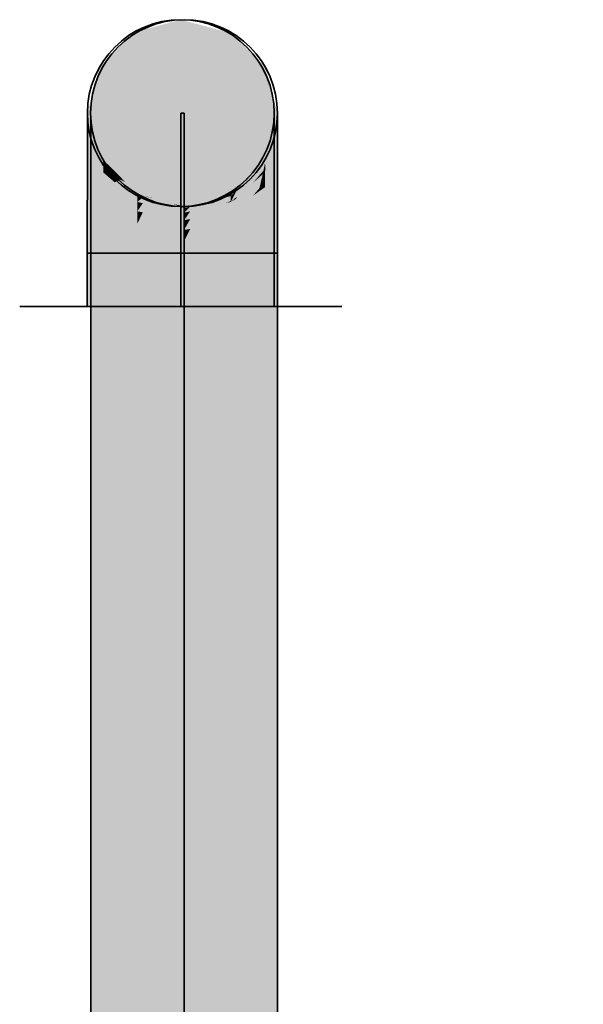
# Model space of a CAD drawing. Extents: x -459 to 541, y -543 to 550.
# Tile 115 of 256: x -346.39 to -342.89, y 255.66 to 261.77. Entities that reach past the tile are written whole.
import ezdxf

# ---------------------------------------------------------------- set-up
doc = ezdxf.new("R2010")
doc.units = 0
doc.layers.get('0').update_dxf_attribs({"lineweight": 35})
doc.layers.add('0-Shading', color=7, linetype='Continuous', lineweight=35)
doc.layers.add('H_Ruecklauf', color=5, linetype='Continuous', lineweight=35, true_color=0x0000ff)
doc.layers.add('H_Vorlauf', color=1, linetype='Continuous', lineweight=35, true_color=0xff0000)

# ---------------------------------------------------------------- blocks, each defined once
blk = doc.blocks.new('3D-Ansicht-A07ALAKR1N', base_point=(-428.9969, 201.23))
at = {"layer": '0-Shading', "color": 174, "true_color": 0x00008f}
for points in [[(-345.6825, 261.6494), (-345.3925, 261.7245), (-345.6823, 261.6962), (-345.3922, 261.7739)], [(-345.3925, 261.7245), (-345.1025, 261.6494), (-345.3922, 261.7739), (-345.1023, 261.6962)], [(-345.6288, 260.6826), (-345.6622, 260.6916), (-345.6303, 260.6825)], [(-345.6303, 260.6825), (-345.6622, 260.6916), (-345.6621, 260.6791)], [(-345.6287, 260.6704), (-345.5764, 260.6671), (-345.6621, 260.6791), (-345.6303, 260.6825)], [(-345.5764, 260.6671), (-345.5686, 260.6666), (-345.6303, 260.6825), (-345.6288, 260.6826)], [(-345.5686, 260.6549), (-345.5104, 260.6482), (-345.6287, 260.6704), (-345.5764, 260.6671)], [(-345.5104, 260.6482), (-345.4923, 260.6461), (-345.5764, 260.6671), (-345.5686, 260.6666)], [(-345.4922, 260.6351), (-345.4405, 260.6282), (-345.5686, 260.6549), (-345.5104, 260.6482)], [(-345.252, 260.6351), (-345.1227, 260.68), (-345.3339, 260.6139), (-345.2811, 260.6347)], [(-345.1133, 260.6833), (-345.252, 260.6461), (-345.1227, 260.68), (-345.2811, 260.6347)], [(-345.1133, 260.671), (-345.0822, 260.6916), (-345.252, 260.6351), (-345.1227, 260.68)], [(-345.1227, 260.68), (-345.0822, 260.6916), (-345.1133, 260.6833)], [(-345.0822, 260.6916), (-345.1133, 260.671), (-345.0977, 260.6761)], [(-345.1133, 260.671), (-345.0821, 260.6791), (-345.0821, 260.6811)], [(-345.0821, 260.6811), (-345.0822, 260.6916), (-345.0977, 260.6761)], [(-345.4405, 260.6282), (-345.4103, 260.6241), (-345.5104, 260.6482), (-345.4923, 260.6461)], [(-345.3721, 260.6086), (-345.4405, 260.6282), (-345.4103, 260.6139), (-345.4922, 260.6351)], [(-345.3722, 260.6139), (-345.4103, 260.6241), (-345.3721, 260.6086), (-345.4405, 260.6282)], [(-345.4103, 260.6139), (-345.3721, 260.604), (-345.3721, 260.6086)], [(-345.3722, 260.6139), (-345.3721, 260.6086), (-345.334, 260.6241)], [(-345.3339, 260.6139), (-345.2811, 260.6347), (-345.3721, 260.604), (-345.3531, 260.6141)], [(-345.334, 260.6241), (-345.3721, 260.6086), (-345.3531, 260.6141)], [(-345.3531, 260.6141), (-345.3721, 260.6086), (-345.3721, 260.604)], [(-345.2811, 260.6347), (-345.252, 260.6461), (-345.3531, 260.6141), (-345.334, 260.6241)]]:
    blk.add_solid(points, dxfattribs=at)
at = {"layer": '0-Shading', "color": 176, "true_color": 0x00008b}
for points in [[(-345.8947, 261.4444), (-345.6825, 261.6494), (-345.8945, 261.4839), (-345.6823, 261.6962)], [(-345.1025, 261.6494), (-344.8901, 261.4444), (-345.1023, 261.6962), (-344.89, 261.4839)], [(-345.8604, 260.8898), (-345.8745, 260.9039), (-345.8744, 260.8842)], [(-344.9808, 260.7879), (-344.8736, 260.8897), (-344.9441, 260.8297), (-344.8699, 260.9039)], [(-344.8736, 260.8897), (-344.8698, 260.8933), (-344.8699, 260.9039)], [(-345.8603, 260.8705), (-345.8349, 260.8644), (-345.8744, 260.8842), (-345.8604, 260.8898)], [(-345.8348, 260.8459), (-345.8026, 260.8321), (-345.8603, 260.8705), (-345.8349, 260.8644)], [(-345.8026, 260.8148), (-345.768, 260.7975), (-345.8348, 260.8459), (-345.8026, 260.8321)], [(-345.0443, 260.7155), (-344.8737, 260.8894), (-345.0317, 260.7299)], [(-345.0443, 260.7155), (-344.9745, 260.783), (-344.8737, 260.8894), (-344.8738, 260.8892)], [(-344.9808, 260.7879), (-345.0317, 260.7299), (-344.8736, 260.8897), (-344.8737, 260.8894)], [(-344.8698, 260.8933), (-344.9745, 260.783), (-344.8698, 260.8914), (-344.9441, 260.8124)], [(-344.9441, 260.8124), (-344.8698, 260.8842), (-344.8698, 260.8914)], [(-344.8738, 260.8892), (-344.8698, 260.8933), (-344.8737, 260.8894)], [(-344.8737, 260.8894), (-344.8698, 260.8933), (-344.8736, 260.8897)], [(-345.7346, 260.764), (-345.768, 260.7975), (-345.7679, 260.7813), (-345.8026, 260.8148)], [(-345.7679, 260.7813), (-345.6621, 260.6791), (-345.7346, 260.764), (-345.6622, 260.6916)], [(-345.0821, 260.6791), (-345.0317, 260.7299), (-345.0109, 260.7593), (-344.9808, 260.7879)], [(-345.0109, 260.7593), (-344.9745, 260.7992), (-345.0493, 260.7228), (-345.0444, 260.7293)], [(-344.9441, 260.8297), (-344.9745, 260.7992), (-344.9808, 260.7879), (-345.0109, 260.7593)], [(-345.0444, 260.7293), (-345.0822, 260.6916), (-345.0493, 260.7228)], [(-345.0821, 260.6811), (-345.0735, 260.6905), (-345.0822, 260.6916), (-345.0493, 260.7228)], [(-345.0821, 260.6791), (-345.0109, 260.7593), (-345.0735, 260.6905)], [(-345.0317, 260.7299), (-345.0821, 260.6791), (-345.0443, 260.7155)], [(-345.0735, 260.6905), (-345.0109, 260.7593), (-345.0493, 260.7228)], [(-345.0821, 260.6811), (-345.0821, 260.6791), (-345.0735, 260.6905)]]:
    blk.add_solid(points, dxfattribs=at)
at = {"layer": '0-Shading', "color": 174, "true_color": 0x0000ae}
for points in [[(-345.6827, 261.5124), (-345.3927, 261.5797), (-345.6825, 261.6494), (-345.3925, 261.7245)], [(-345.3927, 261.5797), (-345.1027, 261.5124), (-345.3925, 261.7245), (-345.1025, 261.6494)], [(-345.6287, 260.6704), (-345.6621, 260.6791), (-345.662, 260.6423)], [(-345.6287, 260.6346), (-345.5686, 260.6549), (-345.662, 260.6423), (-345.6287, 260.6704)], [(-345.5685, 260.6206), (-345.4922, 260.6351), (-345.6287, 260.6346), (-345.5686, 260.6549)], [(-345.1946, 260.6311), (-345.1133, 260.671), (-345.279, 260.6182), (-345.252, 260.6351)], [(-345.0821, 260.6791), (-345.1133, 260.671), (-345.0821, 260.6483), (-345.1946, 260.6311)], [(-345.4103, 260.6139), (-345.4922, 260.6351), (-345.4922, 260.6029), (-345.5685, 260.6206)], [(-345.4922, 260.6029), (-345.3721, 260.575), (-345.4103, 260.6139), (-345.3721, 260.604)], [(-345.3339, 260.5839), (-345.279, 260.6182), (-345.3721, 260.575), (-345.3386, 260.6091)], [(-345.3339, 260.6139), (-345.3721, 260.604), (-345.3386, 260.6091)], [(-345.3386, 260.6091), (-345.3721, 260.604), (-345.3721, 260.575)], [(-345.279, 260.6182), (-345.252, 260.6351), (-345.3386, 260.6091), (-345.3339, 260.6139)], [(-345.252, 260.6029), (-345.1946, 260.6311), (-345.3339, 260.5839), (-345.279, 260.6182)], [(-345.0821, 260.6483), (-345.1946, 260.6311), (-345.1132, 260.6351), (-345.252, 260.6029)], [(-345.1132, 260.6351), (-345.082, 260.6423), (-345.0821, 260.6483)]]:
    blk.add_solid(points, dxfattribs=at)
at = {"layer": '0-Shading', "color": 176, "true_color": 0x00007f}
for points in [[(-345.0933, 261.6962), (-345.1023, 261.6962), (-344.881, 261.4839), (-344.89, 261.4839)], [(-345.0889, 261.6962), (-345.0933, 261.6962), (-344.8765, 261.4839), (-344.881, 261.4839)], [(-344.8759, 261.4839), (-345.0882, 261.6962), (-344.8765, 261.4839), (-345.0889, 261.6962)], [(-344.8759, 261.4839), (-344.8733, 261.4839), (-345.0882, 261.6962), (-345.0855, 261.6962)], [(-345.0855, 261.6962), (-344.8733, 261.4839), (-345.0853, 261.6962), (-344.873, 261.4839)], [(-345.0853, 261.6962), (-344.873, 261.4839), (-345.0844, 261.6962), (-344.872, 261.4839)], [(-345.0841, 261.6962), (-345.0844, 261.6962), (-344.9823, 261.5941)], [(-345.0838, 261.6962), (-345.0841, 261.6962), (-344.872, 261.4839), (-344.9823, 261.5941)], [(-345.0838, 261.6962), (-344.8719, 261.4839), (-345.0824, 261.6962), (-344.8702, 261.4839)], [(-345.0838, 261.6962), (-344.872, 261.4839), (-344.8719, 261.4839)], [(-345.0824, 261.6962), (-344.8701, 261.4839), (-345.0823, 261.6962), (-344.8699, 261.4839)], [(-345.0824, 261.6962), (-344.8701, 261.4839), (-344.8701, 261.4839)], [(-345.0824, 261.6962), (-345.0824, 261.6962), (-344.8701, 261.4839), (-344.9807, 261.5945)], [(-344.8699, 261.4839), (-344.8699, 261.4839), (-345.0823, 261.6962), (-345.0822, 261.6962)], [(-344.9807, 261.5945), (-344.8702, 261.4839), (-344.8701, 261.4839)], [(-344.881, 261.4839), (-344.89, 261.4839), (-344.8032, 261.1939), (-344.8123, 261.1939)], [(-344.8765, 261.4839), (-344.881, 261.4839), (-344.7987, 261.1939), (-344.8032, 261.1939)], [(-344.7982, 261.1939), (-344.8759, 261.4839), (-344.7987, 261.1939), (-344.8765, 261.4839)], [(-344.7982, 261.1939), (-344.7955, 261.1939), (-344.8759, 261.4839), (-344.8733, 261.4839)], [(-344.8733, 261.4839), (-344.7955, 261.1939), (-344.873, 261.4839), (-344.7953, 261.1939)], [(-344.873, 261.4839), (-344.7953, 261.1939), (-344.872, 261.4839), (-344.7943, 261.1939)], [(-344.872, 261.4839), (-344.8266, 261.3142), (-344.8719, 261.4839)], [(-344.8705, 261.4839), (-344.8719, 261.4839), (-344.8582, 261.4384), (-344.8266, 261.3142)], [(-344.8702, 261.4839), (-344.8705, 261.4839), (-344.8626, 261.4555), (-344.8582, 261.4384)], [(-344.8701, 261.4839), (-344.8702, 261.4839), (-344.8656, 261.467), (-344.8626, 261.4555)], [(-344.8701, 261.4839), (-344.866, 261.4688), (-344.8699, 261.4839), (-344.8696, 261.4827)], [(-344.8701, 261.4839), (-344.8701, 261.4839), (-344.866, 261.4688), (-344.8656, 261.467)], [(-344.8563, 261.4333), (-344.8699, 261.4839), (-344.8696, 261.4827)], [(-344.8696, 261.4827), (-344.8699, 261.4839), (-344.8699, 261.4839)], [(-344.866, 261.4688), (-344.8464, 261.3958), (-344.8696, 261.4827), (-344.8108, 261.2629)], [(-344.8696, 261.4827), (-344.7922, 261.1939), (-344.8563, 261.4333)], [(-344.7922, 261.1939), (-344.8696, 261.4827), (-344.7943, 261.2016), (-344.8108, 261.2629)], [(-344.8464, 261.3958), (-344.866, 261.4688), (-344.8656, 261.467)], [(-344.8312, 261.3382), (-344.8656, 261.467), (-344.8626, 261.4555)], [(-344.8312, 261.3382), (-344.7923, 261.1939), (-344.8656, 261.467), (-344.8464, 261.3958)], [(-344.7925, 261.1939), (-344.8626, 261.4555), (-344.7927, 261.1939), (-344.8582, 261.4384)], [(-344.8582, 261.4384), (-344.8266, 261.3142), (-344.7927, 261.1939), (-344.7943, 261.1939)], [(-344.8464, 261.3958), (-344.7923, 261.1939), (-344.8108, 261.2629)], [(-344.7924, 261.1939), (-344.7923, 261.1939), (-344.8253, 261.3164), (-344.8312, 261.3382)], [(-344.8312, 261.3382), (-344.7925, 261.1939), (-344.7925, 261.1939)], [(-344.7925, 261.1939), (-344.7924, 261.1939), (-344.8253, 261.3164)], [(-344.8108, 261.2629), (-344.7923, 261.1939), (-344.7922, 261.1939)], [(-344.8032, 261.1939), (-344.8123, 261.1939), (-344.8809, 260.9039), (-344.89, 260.9039)], [(-344.7987, 261.1939), (-344.8032, 261.1939), (-344.8764, 260.9039), (-344.8809, 260.9039)], [(-344.8759, 260.9039), (-344.7982, 261.1939), (-344.8764, 260.9039), (-344.7987, 261.1939)], [(-344.8759, 260.9039), (-344.8733, 260.9039), (-344.7982, 261.1939), (-344.7955, 261.1939)], [(-344.7955, 261.1939), (-344.8733, 260.9039), (-344.7953, 261.1939), (-344.873, 260.9039)], [(-344.7953, 261.1939), (-344.873, 260.9039), (-344.7943, 261.1939), (-344.872, 260.9039)], [(-344.8719, 260.9039), (-344.7943, 261.1939), (-344.8266, 261.0735)], [(-344.7943, 261.1939), (-344.8719, 260.9039), (-344.8464, 260.9941), (-344.861, 260.9395)], [(-344.7922, 261.1939), (-344.8699, 260.9039), (-344.836, 261.0302)], [(-344.7922, 261.1939), (-344.867, 260.9147), (-344.8699, 260.9039), (-344.8683, 260.9099)], [(-344.864, 260.9266), (-344.8682, 260.9103), (-344.7924, 261.1939), (-344.8664, 260.917)], [(-344.7923, 261.1939), (-344.8664, 260.917), (-344.7922, 261.1939), (-344.867, 260.9147)], [(-344.8664, 260.917), (-344.7923, 261.1939), (-344.7924, 261.1939)], [(-344.864, 260.9266), (-344.7924, 261.1939), (-344.7925, 261.1939)], [(-344.7925, 261.1939), (-344.7925, 261.1939), (-344.864, 260.9266), (-344.8586, 260.9474)], [(-344.8586, 260.9474), (-344.7925, 261.1939), (-344.8537, 260.9659), (-344.7927, 261.1939)], [(-344.8537, 260.9659), (-344.7927, 261.1939), (-344.8464, 260.9941), (-344.793, 261.1939)], [(-344.793, 261.1939), (-344.7943, 261.1939), (-344.8464, 260.9941)], [(-344.836, 261.0302), (-344.7922, 261.1939), (-344.7922, 261.1939)], [(-344.7922, 261.1939), (-344.7943, 261.2016), (-344.7922, 261.1939)], [(-344.8266, 261.0735), (-344.872, 260.9039), (-344.8719, 260.9039)], [(-344.861, 260.9395), (-344.8596, 260.9441), (-344.8464, 260.9941), (-344.8537, 260.9659)], [(-344.8596, 260.9441), (-344.8586, 260.9474), (-344.8537, 260.9659)], [(-344.8809, 260.9039), (-344.89, 260.9039), (-345.0931, 260.6916), (-345.1023, 260.6916)], [(-344.8759, 260.9039), (-344.8809, 260.9039), (-345.0881, 260.6916), (-345.0931, 260.6916)], [(-345.0881, 260.6916), (-345.0855, 260.6916), (-344.8759, 260.9039), (-344.8733, 260.9039)], [(-344.8733, 260.9039), (-345.0855, 260.6916), (-344.873, 260.9039), (-345.0853, 260.6916)], [(-344.873, 260.9039), (-345.0853, 260.6916), (-344.872, 260.9039), (-345.0843, 260.6916)], [(-344.8719, 260.9039), (-345.0839, 260.6916), (-345.0837, 260.6916)], [(-344.8719, 260.9039), (-344.872, 260.9039), (-345.0839, 260.6916), (-344.9278, 260.8481)], [(-344.8708, 260.9039), (-344.8719, 260.9039), (-345.0827, 260.6916), (-345.0837, 260.6916)], [(-345.0825, 260.6916), (-344.8705, 260.9039), (-345.0827, 260.6916), (-344.8708, 260.9039)], [(-345.0824, 260.6916), (-344.8703, 260.9039), (-345.0825, 260.6916), (-344.8705, 260.9039)], [(-344.8702, 260.9039), (-344.8703, 260.9039), (-345.0823, 260.6916), (-345.0824, 260.6916)], [(-344.8732, 260.9009), (-345.0823, 260.6916), (-345.0822, 260.6916)], [(-345.0822, 260.6916), (-344.8732, 260.9009), (-345.0822, 260.6916)], [(-344.8732, 260.9009), (-345.0822, 260.6916), (-344.9355, 260.8384), (-344.9499, 260.8239)], [(-344.8699, 260.9039), (-344.9745, 260.7992), (-344.8699, 260.9039), (-344.9441, 260.8297)], [(-344.8699, 260.9039), (-344.87, 260.9039), (-344.9745, 260.7992), (-344.9379, 260.836)], [(-344.9441, 260.8297), (-344.8699, 260.9039), (-344.8699, 260.9039)], [(-344.9379, 260.836), (-344.87, 260.9039), (-344.9355, 260.8384), (-344.8701, 260.9039)], [(-344.8701, 260.9039), (-344.8702, 260.9039), (-344.9355, 260.8384)], [(-344.8732, 260.9009), (-344.9355, 260.8384), (-344.8702, 260.9039)], [(-344.861, 260.9395), (-344.8719, 260.9039), (-344.8705, 260.9039)], [(-344.8703, 260.9039), (-344.8596, 260.9441), (-344.8705, 260.9039), (-344.861, 260.9395)], [(-344.8702, 260.9039), (-344.8586, 260.9474), (-344.8703, 260.9039), (-344.8596, 260.9441)], [(-344.8586, 260.9474), (-344.8702, 260.9039), (-344.864, 260.9266), (-344.87, 260.9039)], [(-344.87, 260.9039), (-344.8699, 260.9039), (-344.864, 260.9266), (-344.8682, 260.9103)], [(-344.8682, 260.9103), (-344.8699, 260.9039), (-344.8683, 260.9099), (-344.8699, 260.9039)], [(-344.8699, 260.9039), (-344.8699, 260.9039), (-344.8683, 260.9099)], [(-344.867, 260.9147), (-344.8682, 260.9103), (-344.8683, 260.9099)], [(-344.8664, 260.917), (-344.8682, 260.9103), (-344.867, 260.9147)], [(-345.0839, 260.6916), (-344.9278, 260.8481), (-345.0842, 260.6916), (-345.0647, 260.7112)], [(-344.9499, 260.8239), (-344.9379, 260.836), (-344.9355, 260.8384)], [(-345.0822, 260.6916), (-345.0444, 260.7293), (-345.0822, 260.6916), (-344.9499, 260.8239)], [(-345.0444, 260.7293), (-344.9745, 260.7992), (-344.9499, 260.8239), (-344.9379, 260.836)], [(-345.0647, 260.7112), (-345.0843, 260.6916), (-345.0842, 260.6916)]]:
    blk.add_solid(points, dxfattribs=at)
at = {"layer": '0-Shading', "color": 174, "true_color": 0x0000a2}
for points in [[(-345.8949, 261.3285), (-345.6827, 261.5124), (-345.8947, 261.4444), (-345.6825, 261.6494)], [(-345.1027, 261.5124), (-344.8903, 261.3285), (-345.1025, 261.6494), (-344.8901, 261.4444)], [(-345.8603, 260.8705), (-345.8744, 260.8842), (-345.8743, 260.8262)], [(-345.8602, 260.814), (-345.8348, 260.8459), (-345.8743, 260.8262), (-345.8603, 260.8705)], [(-345.8347, 260.792), (-345.8026, 260.8148), (-345.8602, 260.814), (-345.8348, 260.8459)], [(-344.944, 260.7619), (-344.8698, 260.8842), (-345.0443, 260.675), (-344.9857, 260.7553)], [(-344.9857, 260.7553), (-344.8698, 260.8842), (-344.9441, 260.8124)], [(-344.8698, 260.8842), (-344.944, 260.7619), (-344.8793, 260.8363)], [(-344.8697, 260.8474), (-344.8793, 260.8363), (-344.8697, 260.8262), (-344.8838, 260.814)], [(-344.8697, 260.8474), (-344.8698, 260.8842), (-344.8793, 260.8363)], [(-345.7679, 260.7813), (-345.8026, 260.8148), (-345.8025, 260.764), (-345.8347, 260.792)], [(-345.8025, 260.764), (-345.662, 260.6423), (-345.7679, 260.7813), (-345.6621, 260.6791)], [(-344.9441, 260.8124), (-344.9745, 260.783), (-345.0749, 260.6562), (-345.0735, 260.659)], [(-344.9441, 260.8124), (-345.0749, 260.6562), (-344.9857, 260.7553)], [(-344.9745, 260.783), (-345.0443, 260.7155), (-345.0735, 260.659)], [(-344.8793, 260.8363), (-344.944, 260.7619), (-344.8838, 260.814)], [(-345.0443, 260.675), (-344.9857, 260.7553), (-345.082, 260.6423), (-345.0749, 260.6562)], [(-345.0443, 260.7155), (-345.0821, 260.6791), (-345.0735, 260.659), (-345.0821, 260.6483)], [(-345.0735, 260.659), (-345.0821, 260.6483), (-345.0749, 260.6562)], [(-345.0749, 260.6562), (-345.0821, 260.6483), (-345.082, 260.6423)]]:
    blk.add_solid(points, dxfattribs=at)
at = {"layer": '0-Shading', "color": 172, "true_color": 0x0000ca}
for points in [[(-345.6829, 261.2943), (-345.3929, 261.3492), (-345.6827, 261.5124), (-345.3927, 261.5797)], [(-345.3929, 261.3492), (-345.1028, 261.2943), (-345.3927, 261.5797), (-345.1027, 261.5124)], [(-345.6287, 260.6346), (-345.662, 260.6423), (-345.662, 260.5839)], [(-345.6286, 260.5776), (-345.5685, 260.6206), (-345.662, 260.5839), (-345.6287, 260.6346)], [(-345.4922, 260.6029), (-345.5685, 260.6206), (-345.5685, 260.5662), (-345.6286, 260.5776)], [(-345.5685, 260.5662), (-345.372, 260.529), (-345.4922, 260.6029), (-345.3721, 260.575)], [(-345.3339, 260.5362), (-345.252, 260.6029), (-345.372, 260.529), (-345.3339, 260.5839)], [(-345.1132, 260.6351), (-345.252, 260.6029), (-345.2519, 260.5517), (-345.3339, 260.5362)], [(-345.2519, 260.5517), (-345.082, 260.5839), (-345.1132, 260.6351), (-345.082, 260.6423)], [(-345.3339, 260.5839), (-345.3721, 260.575), (-345.372, 260.529)]]:
    blk.add_solid(points, dxfattribs=at)
at = {"layer": '0-Shading', "color": 172, "true_color": 0x0000b6}
for points in [[(-345.8951, 261.1441), (-345.6829, 261.2943), (-345.8949, 261.3285), (-345.6827, 261.5124)], [(-345.1028, 261.2943), (-344.8905, 261.1441), (-345.1027, 261.5124), (-344.8903, 261.3285)], [(-345.8602, 260.814), (-345.8743, 260.8262), (-345.8742, 260.734)], [(-345.8601, 260.7241), (-345.8347, 260.792), (-345.8742, 260.734), (-345.8602, 260.814)], [(-345.8025, 260.764), (-345.8347, 260.792), (-345.8347, 260.7061), (-345.8601, 260.7241)], [(-344.8838, 260.814), (-344.944, 260.7619), (-344.8987, 260.7506), (-344.9854, 260.6994)], [(-344.8696, 260.7678), (-344.8697, 260.8262), (-344.8987, 260.7506), (-344.8838, 260.814)], [(-345.8347, 260.7061), (-345.662, 260.5839), (-345.8025, 260.764), (-345.662, 260.6423)], [(-344.9854, 260.6994), (-344.944, 260.7619), (-345.05, 260.6613), (-345.0443, 260.675)], [(-344.9439, 260.6815), (-344.9041, 260.7278), (-344.9854, 260.6994), (-344.8987, 260.7506)], [(-344.8792, 260.7566), (-344.9285, 260.6994), (-344.8837, 260.7241), (-344.9255, 260.6945)], [(-344.9041, 260.7278), (-344.8696, 260.7678), (-344.8987, 260.7506)], [(-344.8696, 260.734), (-344.8696, 260.7678), (-344.8837, 260.7241), (-344.8792, 260.7566)], [(-345.0443, 260.6106), (-344.9854, 260.6994), (-345.082, 260.5839), (-345.05, 260.6613)], [(-345.0443, 260.675), (-345.082, 260.6423), (-345.05, 260.6613)], [(-345.05, 260.6613), (-345.082, 260.6423), (-345.082, 260.5839)], [(-344.9439, 260.6815), (-344.9854, 260.6994), (-345.0443, 260.6106)], [(-344.9285, 260.6994), (-344.9439, 260.6815), (-344.9255, 260.6945)]]:
    blk.add_solid(points, dxfattribs=at)
at = {"layer": '0-Shading', "color": 176, "true_color": 0x000083}
for points in [[(-345.9724, 261.1642), (-345.8947, 261.4444), (-345.9723, 261.1939), (-345.8945, 261.4839)], [(-344.89, 261.4839), (-344.8901, 261.4444), (-344.8123, 261.1939), (-344.8164, 261.1788)], [(-345.952, 261.1642), (-345.8744, 260.8842), (-345.9521, 261.1939), (-345.8745, 260.9039)], [(-344.8359, 261.0061), (-344.7921, 261.1912), (-344.8698, 260.8914), (-344.8626, 260.921)], [(-344.7922, 261.1939), (-344.836, 261.0302), (-344.7921, 261.1912), (-344.8626, 260.921)], [(-344.7921, 261.1912), (-344.8359, 261.0061), (-344.7921, 261.1775)], [(-344.8359, 261.0061), (-344.792, 261.1642), (-344.7921, 261.1775)], [(-344.8164, 261.1788), (-344.8124, 261.1642), (-344.8123, 261.1939)], [(-344.836, 261.0302), (-344.8699, 260.9039), (-344.8626, 260.921), (-344.8698, 260.8933)], [(-344.8359, 261.0061), (-344.8698, 260.8914), (-344.8698, 260.8842)], [(-344.8626, 260.921), (-344.8698, 260.8933), (-344.8698, 260.8914)]]:
    blk.add_solid(points, dxfattribs=at)
at = {"layer": '0-Shading', "color": 174, "true_color": 0x00008c}
for points in [[(-345.9725, 261.0773), (-345.8949, 261.3285), (-345.9724, 261.1642), (-345.8947, 261.4444)], [(-344.8901, 261.4444), (-344.8903, 261.3285), (-344.8164, 261.1788), (-344.8293, 261.1314)], [(-345.9519, 261.0773), (-345.8743, 260.8262), (-345.952, 261.1642), (-345.8744, 260.8842)], [(-344.792, 261.1642), (-344.8359, 261.0061), (-344.792, 261.1162), (-344.8482, 260.9485)], [(-344.8293, 261.1314), (-344.8125, 261.0773), (-344.8164, 261.1788), (-344.8124, 261.1642)], [(-344.792, 261.1162), (-344.8697, 260.8262), (-344.8358, 260.9355)], [(-344.8697, 260.8262), (-344.792, 261.1162), (-344.8614, 260.8865), (-344.8482, 260.9485)], [(-344.8358, 260.9355), (-344.7919, 261.0773), (-344.792, 261.1162)], [(-344.8359, 261.0061), (-344.8698, 260.8842), (-344.8482, 260.9485)], [(-344.8482, 260.9485), (-344.8698, 260.8842), (-344.8697, 260.8474)], [(-344.8697, 260.8262), (-344.8614, 260.8865), (-344.8697, 260.8474)]]:
    blk.add_solid(points, dxfattribs=at)
at = {"layer": '0-Shading', "color": 174, "true_color": 0x000093}
for points in [[(-345.9726, 260.9391), (-345.8951, 261.1441), (-345.9725, 261.0773), (-345.8949, 261.3285)], [(-344.8903, 261.3285), (-344.8905, 261.1441), (-344.8293, 261.1314), (-344.8527, 261.0446)], [(-344.8527, 261.0446), (-344.8126, 260.9391), (-344.8293, 261.1314), (-344.8125, 261.0773)], [(-345.9518, 260.9391), (-345.8742, 260.734), (-345.9519, 261.0773), (-345.8743, 260.8262)], [(-344.8112, 260.888), (-344.7919, 261.0773), (-344.8536, 260.7761), (-344.8201, 260.9649)], [(-344.8201, 260.9649), (-344.7919, 261.0773), (-344.8113, 261.0147)], [(-344.7919, 261.0773), (-344.8112, 260.888), (-344.7918, 260.9719)], [(-344.8358, 260.9355), (-344.8696, 260.7678), (-344.8113, 261.0147), (-344.8201, 260.9649)], [(-344.8201, 260.9649), (-344.8696, 260.7678), (-344.8536, 260.7761), (-344.8696, 260.734)], [(-344.8112, 260.888), (-344.7918, 260.9391), (-344.7918, 260.9719)], [(-344.8697, 260.8262), (-344.8696, 260.7678), (-344.8358, 260.9355)]]:
    blk.add_solid(points, dxfattribs=at)
at = {"layer": '0-Shading', "color": 172, "true_color": 0x0000e1}
for points in [[(-345.683, 261.01), (-345.393, 261.0489), (-345.6829, 261.2943), (-345.3929, 261.3492)], [(-345.393, 261.0489), (-345.103, 261.01), (-345.3929, 261.3492), (-345.1028, 261.2943)], [(-345.6286, 260.5776), (-345.662, 260.5839), (-345.662, 260.5078)], [(-345.5685, 260.5662), (-345.6286, 260.5776), (-345.6286, 260.5033), (-345.662, 260.5078)], [(-345.6286, 260.5033), (-345.372, 260.4689), (-345.5685, 260.5662), (-345.372, 260.529)], [(-345.2519, 260.5517), (-345.3339, 260.5362), (-345.3338, 260.474), (-345.372, 260.4689)], [(-345.3339, 260.5362), (-345.372, 260.529), (-345.372, 260.4689)], [(-345.3338, 260.474), (-345.082, 260.5078), (-345.2519, 260.5517), (-345.082, 260.5839)]]:
    blk.add_solid(points, dxfattribs=at)
at = {"layer": '0-Shading', "color": 172, "true_color": 0x0000c7}
for points in [[(-345.8952, 260.9039), (-345.683, 261.01), (-345.8951, 261.1441), (-345.6829, 261.2943)], [(-345.103, 261.01), (-344.8906, 260.9039), (-345.1028, 261.2943), (-344.8905, 261.1441)], [(-345.8601, 260.7241), (-345.8742, 260.734), (-345.8741, 260.6139)], [(-345.8347, 260.7061), (-345.8601, 260.7241), (-345.86, 260.6068), (-345.8741, 260.6139)], [(-344.9255, 260.6945), (-344.9034, 260.6231), (-344.8837, 260.7241)], [(-344.9034, 260.6231), (-344.8696, 260.734), (-344.8837, 260.7241)], [(-344.8696, 260.734), (-344.9034, 260.6231), (-344.8837, 260.6068), (-344.8965, 260.6005)], [(-344.8696, 260.734), (-344.8837, 260.6068), (-344.8695, 260.6139)], [(-345.86, 260.6068), (-345.662, 260.5078), (-345.8347, 260.7061), (-345.662, 260.5839)], [(-344.9439, 260.6815), (-345.0443, 260.6106), (-345.0442, 260.5266), (-345.082, 260.5078)], [(-344.9439, 260.6815), (-345.0442, 260.5266), (-344.9255, 260.6945), (-344.8965, 260.6005)], [(-345.0443, 260.6106), (-345.082, 260.5839), (-345.082, 260.5078)]]:
    blk.add_solid(points, dxfattribs=at)
at = {"layer": '0-Shading', "color": 174, "true_color": 0x000099}
for points in [[(-345.9727, 260.7589), (-345.8952, 260.9039), (-345.9726, 260.9391), (-345.8951, 261.1441)], [(-344.8905, 261.1441), (-344.8906, 260.9039), (-344.8527, 261.0446)], [(-344.8906, 260.9039), (-344.8127, 260.7589), (-344.8527, 261.0446), (-344.8126, 260.9391)], [(-345.9517, 260.7589), (-345.8741, 260.6139), (-345.9518, 260.9391), (-345.8742, 260.734)], [(-344.8536, 260.6437), (-344.7917, 260.7589), (-344.8112, 260.888), (-344.7918, 260.9391)], [(-344.8112, 260.888), (-344.8536, 260.7761), (-344.8536, 260.6437), (-344.8695, 260.6139)], [(-344.8536, 260.7761), (-344.8696, 260.734), (-344.8695, 260.6139)]]:
    blk.add_solid(points, dxfattribs=at)
at = {"layer": '0-Shading', "color": 5, "true_color": 0x0000f1}
for points in [[(-345.6831, 260.6791), (-345.3931, 260.6992), (-345.683, 261.01), (-345.393, 261.0489)], [(-345.3931, 260.6992), (-345.1031, 260.6791), (-345.393, 261.0489), (-345.103, 261.01)], [(-345.662, 260.5078), (-345.6619, 260.4191), (-345.6286, 260.5033)], [(-345.6619, 260.4191), (-345.372, 260.399), (-345.6286, 260.5033), (-345.372, 260.4689)], [(-345.372, 260.399), (-345.0819, 260.4191), (-345.3338, 260.474), (-345.082, 260.5078)], [(-345.372, 260.4689), (-345.372, 260.399), (-345.3338, 260.474)]]:
    blk.add_solid(points, dxfattribs=at)
at = {"layer": '0-Shading', "color": 172, "true_color": 0x0000d3}
for points in [[(-345.8952, 260.6241), (-345.6831, 260.6791), (-345.8952, 260.9039), (-345.683, 261.01)], [(-345.1031, 260.6791), (-344.8907, 260.6241), (-345.103, 261.01), (-344.8906, 260.9039)], [(-345.8741, 260.6139), (-345.8741, 260.474), (-345.86, 260.6068)], [(-345.8741, 260.474), (-345.6619, 260.4191), (-345.86, 260.6068), (-345.662, 260.5078)], [(-345.0442, 260.5266), (-345.0819, 260.4191), (-344.8965, 260.6005), (-344.8765, 260.4722)], [(-344.8765, 260.4722), (-344.8695, 260.474), (-344.8965, 260.6005), (-344.8695, 260.6139)], [(-345.082, 260.5078), (-345.0819, 260.4191), (-345.0442, 260.5266)]]:
    blk.add_solid(points, dxfattribs=at)
at = {"layer": '0-Shading', "color": 174, "true_color": 0x00009e}
for points in [[(-345.9728, 260.5491), (-345.8952, 260.6241), (-345.9727, 260.7589), (-345.8952, 260.9039)], [(-344.8907, 260.6241), (-344.8128, 260.5491), (-344.8906, 260.9039), (-344.8127, 260.7589)], [(-345.9516, 260.5491), (-345.8741, 260.474), (-345.9517, 260.7589), (-345.8741, 260.6139)], [(-344.8695, 260.474), (-344.7916, 260.5491), (-344.8536, 260.6437), (-344.7917, 260.7589)], [(-344.8695, 260.6139), (-344.8695, 260.474), (-344.8536, 260.6437)]]:
    blk.add_solid(points, dxfattribs=at)
at = {"layer": '0-Shading', "color": 172, "true_color": 0x0000d9}
for points in [[(-345.8953, 260.3239), (-345.6831, 260.3239), (-345.8952, 260.6241), (-345.6831, 260.6791)], [(-345.1031, 260.3239), (-344.8907, 260.3239), (-345.1031, 260.6791), (-344.8907, 260.6241)], [(-345.8741, 260.3239), (-345.6619, 260.3239), (-345.8741, 260.474), (-345.6619, 260.4191)], [(-345.0819, 260.4191), (-344.8695, 260.3267), (-344.8765, 260.4722)], [(-344.8695, 260.3267), (-344.8695, 260.474), (-344.8765, 260.4722)], [(-345.0819, 260.4191), (-345.0819, 260.3239), (-344.8695, 260.3267), (-344.8695, 260.3239)], [(-345.8951, 260.3239), (-345.8951, 259.9939), (-345.6828, 260.1119), (-345.8008, 259.9939)], [(-345.8951, 260.3239), (-345.6828, 260.1119), (-345.6828, 260.3239)], [(-345.8739, 260.3239), (-345.8544, 259.919), (-345.6616, 260.3239), (-345.6616, 260.1119)], [(-345.8739, 260.3211), (-345.8546, 259.9189), (-345.8739, 260.3239), (-345.8544, 259.919)], [(-345.8739, 260.3211), (-345.8739, 259.8995), (-345.8546, 259.9189)], [(-345.1028, 260.3239), (-345.1028, 260.1128), (-345.0462, 260.3239)], [(-345.1028, 260.1128), (-345.1028, 259.9939), (-344.8905, 260.3239), (-344.8905, 259.9939)], [(-345.1028, 260.1128), (-344.8905, 260.3239), (-345.0462, 260.3239)], [(-345.0816, 260.3239), (-345.0816, 260.3229), (-344.8693, 260.3239), (-344.8693, 259.1414)], [(-345.037, 259.31), (-345.0816, 260.3239), (-345.0816, 259.3039)], [(-344.9029, 259.3282), (-345.0816, 260.3229), (-345.037, 259.31)], [(-345.8544, 259.919), (-345.7701, 258.1647), (-345.6616, 260.1119), (-345.6616, 258.1933)], [(-345.8008, 259.9939), (-345.6828, 259.9939), (-345.6828, 260.1119)], [(-345.8739, 259.8995), (-345.8739, 258.1374), (-345.8546, 259.9189), (-345.7701, 258.1647)], [(-345.8546, 259.9189), (-345.7701, 258.1647), (-345.8544, 259.919)], [(-345.0816, 259.1414), (-344.9911, 258.2697), (-345.0816, 259.3039), (-345.037, 259.31)], [(-344.8693, 259.1414), (-344.9029, 259.3282), (-344.9911, 258.2697), (-345.037, 259.31)], [(-345.0816, 258.2697), (-344.9911, 258.2697), (-345.0816, 259.1414)], [(-344.8693, 259.1414), (-344.9911, 258.2697), (-344.8693, 258.2697)], [(-345.0816, 258.2697), (-345.0816, 257.9291), (-344.8693, 258.2697), (-344.8693, 257.8712)], [(-345.8739, 258.1374), (-345.8739, 257.7293), (-345.6616, 258.1933), (-345.6616, 257.8472)], [(-345.0816, 257.9291), (-345.0816, 254.0488), (-344.8693, 257.8712), (-344.8693, 254.1088)], [(-345.8739, 257.7293), (-345.8739, 253.6927), (-345.6616, 257.8472), (-345.6616, 253.8086)]]:
    blk.add_solid(points, dxfattribs=at)
at = {"layer": '0-Shading', "color": 5, "true_color": 0x0000f9}
for points in [[(-345.6831, 260.6791), (-345.3932, 260.4016), (-345.3931, 260.6992)], [(-345.6831, 260.6791), (-345.6831, 260.3239), (-345.3932, 260.4016), (-345.4709, 260.3239)], [(-345.3932, 260.3239), (-345.1031, 260.3239), (-345.3931, 260.6992), (-345.1031, 260.6791)], [(-345.6619, 260.3239), (-345.372, 260.3239), (-345.6619, 260.4191), (-345.372, 260.399)], [(-345.372, 260.3239), (-345.0819, 260.3239), (-345.372, 260.399), (-345.0819, 260.4191)], [(-345.4709, 260.3239), (-345.3932, 260.3239), (-345.3932, 260.4016)]]:
    blk.add_solid(points, dxfattribs=at)
at = {"layer": '0-Shading', "color": 174, "true_color": 0x0000a0}
for points in [[(-345.9728, 260.3239), (-345.8953, 260.3239), (-345.9728, 260.5491), (-345.8952, 260.6241)], [(-344.8907, 260.3239), (-344.8128, 260.3239), (-344.8907, 260.6241), (-344.8128, 260.5491)], [(-345.9516, 260.3239), (-345.8741, 260.3239), (-345.9516, 260.5491), (-345.8741, 260.474)], [(-344.8695, 260.3239), (-344.7916, 260.3239), (-344.8695, 260.474), (-344.7916, 260.5491)], [(-345.9728, 259.9939), (-345.8951, 259.9939), (-345.9728, 260.3239), (-345.8951, 260.3239)], [(-345.8739, 259.8995), (-345.8739, 260.3239), (-345.9516, 259.8216), (-345.9516, 260.3239)], [(-344.8905, 259.9939), (-344.8128, 259.9939), (-344.8905, 260.3239), (-344.8128, 260.3239)], [(-344.8358, 258.2576), (-344.8693, 260.3239), (-344.8693, 259.1414)], [(-344.8358, 258.2576), (-344.7916, 258.2417), (-344.8693, 260.3239), (-344.7916, 260.3239)], [(-345.9516, 258.089), (-345.8739, 258.1374), (-345.9516, 259.8216), (-345.8739, 259.8995)], [(-344.8693, 258.2697), (-344.8358, 258.2576), (-344.8693, 259.1414)], [(-344.8693, 258.2697), (-344.8693, 257.8712), (-344.7916, 258.2417), (-344.7916, 257.7621)], [(-345.9516, 258.089), (-345.9516, 257.5982), (-345.8739, 258.1374), (-345.8739, 257.7293)], [(-344.8693, 257.8712), (-344.8693, 254.1088), (-344.7916, 257.7621), (-344.7916, 254.1028)], [(-345.9516, 257.5982), (-345.9516, 253.6223), (-345.8739, 257.7293), (-345.8739, 253.6927)]]:
    blk.add_solid(points, dxfattribs=at)
at = {"layer": '0-Shading', "color": 5, "true_color": 0x0000fa}
for points in [[(-345.6828, 260.3239), (-345.6828, 260.1119), (-345.4709, 260.3239)], [(-345.6828, 260.1119), (-345.6828, 259.9939), (-345.3928, 260.3239), (-345.3928, 259.9939)], [(-345.6828, 260.1119), (-345.3928, 260.3239), (-345.4709, 260.3239)], [(-345.6616, 260.3229), (-345.6295, 260.144), (-345.6616, 260.3239), (-345.4497, 260.3239)], [(-345.6295, 260.144), (-345.6616, 260.3229), (-345.6616, 260.1119)], [(-345.6295, 260.144), (-345.3716, 258.7086), (-345.4497, 260.3239), (-345.3716, 260.3239)], [(-345.3928, 260.3239), (-345.1028, 260.1128), (-345.1028, 260.3239)], [(-345.3928, 260.3239), (-345.3928, 259.9939), (-345.1028, 260.1128), (-345.1346, 259.9939)], [(-345.0816, 260.3239), (-345.3716, 260.3239), (-345.1194, 259.2952), (-345.3716, 260.3231)], [(-345.3236, 258.2463), (-345.3716, 260.3239), (-345.3716, 258.7086)], [(-345.3716, 260.3231), (-345.3236, 258.2463), (-345.0816, 259.1414), (-345.0816, 258.2697)], [(-345.0816, 260.3239), (-345.1194, 259.2952), (-345.0816, 259.3039)], [(-345.4062, 258.9014), (-345.6295, 260.144), (-345.6616, 258.1933), (-345.6616, 260.1119)], [(-345.1346, 259.9939), (-345.1028, 259.9939), (-345.1028, 260.1128)], [(-345.1194, 259.2952), (-345.0816, 259.1414), (-345.0816, 259.3039)], [(-345.4062, 258.9014), (-345.6616, 258.1933), (-345.5929, 258.2048)], [(-345.5929, 258.2048), (-345.3716, 258.2417), (-345.4062, 258.9014), (-345.3716, 258.7086)], [(-345.3716, 258.2417), (-345.3236, 258.2463), (-345.3716, 258.7086)], [(-345.6616, 258.1933), (-345.6616, 257.8472), (-345.3716, 258.2417), (-345.3716, 257.9203)], [(-345.3716, 258.2417), (-345.3716, 257.9203), (-345.0816, 258.2697), (-345.0816, 257.9291)], [(-345.6616, 257.8472), (-345.6616, 253.8086), (-345.3716, 257.9203), (-345.3716, 253.9389)], [(-345.3716, 257.9203), (-345.3716, 253.9389), (-345.0816, 257.9291), (-345.0816, 254.0488)]]:
    blk.add_solid(points, dxfattribs=at)
blk = doc.blocks.new('Verbraucher-A07ALC7U1N', base_point=(-346.3928, 259.9939))
at = {"color": 0, "lineweight": -2}
blk.add_line((-339.3928, 259.9939), (-341.3928, 259.9939), dxfattribs=at)
at = {"layer": 'H_Ruecklauf', "lineweight": -2}
blk.add_line((-344.3928, 259.9939), (-346.3928, 259.9939), dxfattribs=at)
blk = doc.blocks.new('Rohr - 1703-A07ALC841N', base_point=(-345.3928, 205.3939))
at = {"color": 0, "linetype": 'ByBlock', "lineweight": -2, "ltscale": 0.35}
for p, q in [((-345.3928, 259.9939), (-345.3928, 261.1939)), ((-345.3928, 261.1939), (-345.3759, 261.1939)), ((-345.3753, 261.1939), (-345.3716, 261.1939)), ((-345.3716, 261.1939), (-345.3716, 205.3939))]:
    blk.add_line(p, q, dxfattribs=at)
blk = doc.blocks.new('BOA-Compact Flanschen-Absperrventil_ PN6_16_ DN15-200_ bis 120°C-A07ALC861N', base_point=(-345.3753, 261.1939))
at = {"color": 0, "linetype": 'ByBlock', "lineweight": -2, "ltscale": 0.35}
blk.add_line((-345.3753, 261.1939), (-345.3753, 261.1939), dxfattribs=at)
blk = doc.blocks.new('Geometrie-A07ALCC01N', base_point=(-415.775, 203.3939))
at = {"layer": 'H_Ruecklauf', "lineweight": -2}
for p, q in [((-345.9725, 261.0773), (-345.9724, 261.1643)), ((-345.9724, 261.1643), (-345.9723, 261.1939)), ((-345.952, 261.1643), (-345.9522, 261.1939)), ((-345.9519, 261.0773), (-345.952, 261.1643)), ((-344.8125, 261.0773), (-344.8124, 261.1643)), ((-344.8124, 261.1643), (-344.8123, 261.1939)), ((-344.792, 261.1643), (-344.7922, 261.1939)), ((-344.7919, 261.0773), (-344.792, 261.1643)), ((-345.9726, 260.9391), (-345.9725, 261.0773)), ((-345.9518, 260.9391), (-345.9519, 261.0773)), ((-344.8126, 260.9391), (-344.8125, 261.0773)), ((-344.7918, 260.9391), (-344.7919, 261.0773)), ((-345.9727, 260.7589), (-345.9726, 260.9391)), ((-345.9517, 260.7589), (-345.9518, 260.9391)), ((-344.8127, 260.7589), (-344.8126, 260.9391)), ((-344.7917, 260.7589), (-344.7918, 260.9391)), ((-345.9728, 260.5491), (-345.9727, 260.7589)), ((-345.9516, 260.5491), (-345.9517, 260.7589)), ((-344.8128, 260.5491), (-344.8127, 260.7589)), ((-344.7916, 260.5491), (-344.7917, 260.7589)), ((-345.9728, 260.3239), (-345.9728, 260.5491)), ((-345.9516, 260.3239), (-345.9516, 260.5491)), ((-344.8128, 260.3239), (-344.8128, 260.5491)), ((-344.7916, 260.3239), (-344.7916, 260.5491)), ((-345.9728, 260.3239), (-344.8128, 260.3239)), ((-345.9728, 260.3239), (-345.9728, 259.9939)), ((-345.9728, 260.3239), (-345.633, 260.3239)), ((-345.9516, 260.3239), (-344.7916, 260.3239)), ((-345.9516, 260.3239), (-345.9516, 207.308)), ((-345.9516, 260.3239), (-345.6119, 260.3239)), ((-345.633, 260.3239), (-345.1526, 260.3239)), ((-345.6119, 260.3239), (-345.1314, 260.3239)), ((-345.1526, 260.3239), (-344.8128, 260.3239)), ((-345.1314, 260.3239), (-344.7916, 260.3239)), ((-344.8128, 259.9939), (-344.8128, 260.3239)), ((-344.7916, 207.308), (-344.7916, 260.3239)), ((-345.9728, 259.9939), (-345.633, 259.9939)), ((-345.633, 259.9939), (-345.1526, 259.9939)), ((-345.1526, 259.9939), (-344.8128, 259.9939))]:
    blk.add_line(p, q, dxfattribs=at)
for centre in [(-345.3923, 261.1939), (-345.3923, 261.1939), (-345.3722, 261.1939)]:
    blk.add_circle(centre, 0.58, dxfattribs=at)

msp = doc.modelspace()

# ---------------------------------------------------------------- block references
msp.add_blockref('3D-Ansicht-A07ALAKR1N', (-428.9969, 201.23))
at = {"linetype": 'Continuous', "ltscale": 0.35}
msp.add_blockref('Geometrie-A07ALCC01N', (-415.775, 203.3939), dxfattribs=at)
at = {"layer": 'H_Ruecklauf', "ltscale": 0.35}
for name, p in [('Rohr - 1703-A07ALC841N', (-345.3928, 205.3939)), ('BOA-Compact Flanschen-Absperrventil_ PN6_16_ DN15-200_ bis 120°C-A07ALC861N', (-345.3753, 261.1939))]:
    msp.add_blockref(name, p, dxfattribs=at)
at = {"layer": 'H_Vorlauf', "ltscale": 0.35}
msp.add_blockref('Verbraucher-A07ALC7U1N', (-346.3928, 259.9939), dxfattribs=at)

doc.saveas('drawing.dxf')
